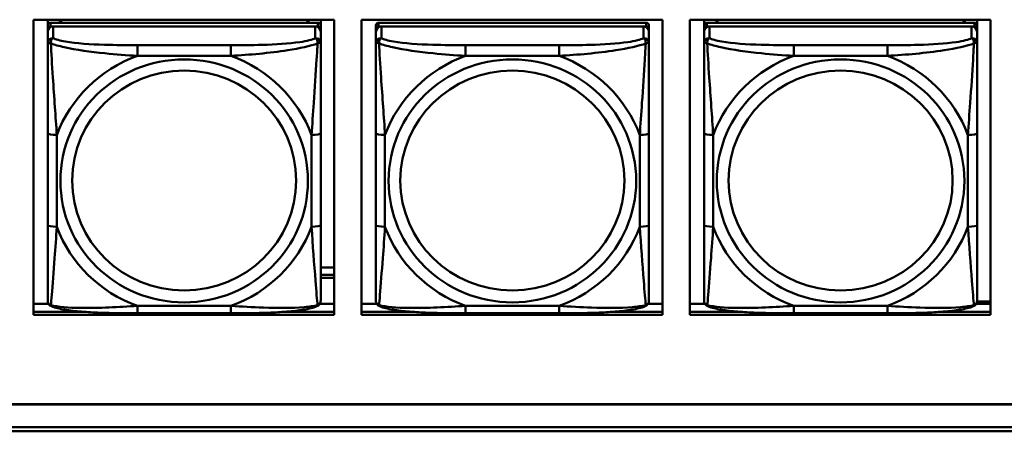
# Model space of a CAD drawing. Header units: inches. Extents: x 0.8 to 72.9, y -5.1 to 48.7.
# Tile 91 of 237: x 38.2 to 40.3, y 13.7 to 14.6. Entities that reach past the tile are written whole.
import ezdxf

# ---------------------------------------------------------------- set-up
doc = ezdxf.new("R2010")
doc.units = ezdxf.units.IN
doc.header["$MEASUREMENT"] = 0
doc.layers.add('Visible Edges(ROSSANSI)', color=7, linetype='Continuous', lineweight=50)
doc.layers.add('Visible Tangent Edges(ROSSANSI)', color=7, linetype='Continuous', lineweight=50)

msp = doc.modelspace()

# ---------------------------------------------------------------- linework, layer by layer
at = {"layer": 'Visible Edges(ROSSANSI)'}
for p, q in [((38.1917, 13.9412), (38.1917, 14.5799)), ((38.1917, 14.5799), (38.8423, 14.5799)), ((38.2226, 14.5674), (38.2226, 14.5799)), ((38.8072, 14.5732), (38.2285, 14.5732)), ((38.2491, 14.5732), (38.2491, 14.5799)), ((38.2529, 14.5732), (38.2496, 14.5799)), ((38.7861, 14.5799), (38.7828, 14.5732)), ((38.7865, 14.5799), (38.7865, 14.5732)), ((38.8131, 14.5799), (38.8131, 14.5674)), ((38.8423, 14.5799), (38.8423, 13.9412)), ((38.9017, 13.9412), (38.9017, 14.5799)), ((38.9017, 14.5799), (39.5523, 14.5799)), ((39.5172, 14.5732), (38.9385, 14.5732)), ((39.5523, 14.5799), (39.5523, 13.9412)), ((39.6117, 13.9412), (39.6117, 14.5799)), ((39.6117, 14.5799), (40.2623, 14.5799)), ((39.6426, 14.5674), (39.6426, 14.5799)), ((40.2272, 14.5732), (39.6485, 14.5732)), ((39.6691, 14.5732), (39.6691, 14.5799)), ((39.6729, 14.5732), (39.6696, 14.5799)), ((40.2061, 14.5799), (40.2028, 14.5732)), ((40.2065, 14.5799), (40.2065, 14.5732)), ((40.2331, 14.5799), (40.2331, 14.5674)), ((40.2623, 14.5799), (40.2623, 13.9412)), ((38.2226, 14.5674), (38.2226, 14.5592)), ((38.2226, 14.5534), (38.2226, 14.5592)), ((38.2226, 14.5534), (38.2226, 14.5285)), ((38.2285, 14.565), (38.8072, 14.565)), ((38.8013, 14.565), (38.2344, 14.565)), ((38.8131, 14.5592), (38.8131, 14.5674)), ((38.8131, 14.5592), (38.8131, 14.5534)), ((38.8131, 14.5285), (38.8131, 14.5534)), ((38.9326, 14.5674), (38.9326, 14.5592)), ((38.9326, 14.5534), (38.9326, 14.5592)), ((38.9326, 14.5534), (38.9326, 14.5285)), ((38.9385, 14.565), (39.5172, 14.565)), ((39.5113, 14.565), (38.9444, 14.565)), ((39.5231, 14.5592), (39.5231, 14.5674)), ((39.5231, 14.5592), (39.5231, 14.5534)), ((39.5231, 14.5285), (39.5231, 14.5534)), ((39.6426, 14.5674), (39.6426, 14.5592)), ((39.6426, 14.5534), (39.6426, 14.5592)), ((39.6426, 14.5534), (39.6426, 14.5285)), ((39.6485, 14.565), (40.2272, 14.565)), ((40.2213, 14.565), (39.6544, 14.565)), ((40.2331, 14.5592), (40.2331, 14.5674)), ((40.2331, 14.5592), (40.2331, 14.5534)), ((40.2331, 14.5285), (40.2331, 14.5534)), ((38.2226, 14.3341), (38.2226, 14.1354)), ((38.8131, 14.1354), (38.8131, 14.3341)), ((38.9326, 14.3341), (38.9326, 14.1354)), ((39.5231, 14.1354), (39.5231, 14.3341)), ((39.6426, 14.3341), (39.6426, 14.1354)), ((40.2331, 14.1354), (40.2331, 14.3341)), ((38.8131, 14.0433), (38.8423, 14.0433)), ((38.8131, 14.0275), (38.8423, 14.0275)), ((38.8423, 14.0211), (38.8131, 14.0211)), ((38.1917, 14.0045), (38.1917, 13.9914)), ((38.1917, 14.0045), (38.1917, 14.0045)), ((38.1917, 13.9914), (38.1917, 13.9914)), ((38.1917, 13.9914), (38.1917, 13.9649)), ((38.1917, 13.9649), (38.2244, 13.9649)), ((38.8112, 13.9649), (38.8423, 13.9649)), ((38.9017, 13.9649), (38.9344, 13.9649)), ((39.5212, 13.9649), (39.5523, 13.9649)), ((39.6117, 13.9649), (39.6444, 13.9649)), ((40.2312, 13.9649), (40.2623, 13.9649)), ((40.2329, 13.9697), (40.2623, 13.9697)), ((38.1917, 13.9473), (38.3065, 13.9473)), ((38.3065, 13.9473), (38.1917, 13.9473)), ((38.8423, 13.9412), (38.1917, 13.9412)), ((38.619, 13.9445), (38.4167, 13.9445)), ((38.7292, 13.9473), (38.8423, 13.9473)), ((38.8423, 13.9473), (38.7292, 13.9473)), ((38.9017, 13.9473), (39.0165, 13.9473)), ((39.0165, 13.9473), (38.9017, 13.9473)), ((39.5523, 13.9412), (38.9017, 13.9412)), ((39.329, 13.9445), (39.1267, 13.9445)), ((39.4392, 13.9473), (39.5523, 13.9473)), ((39.5523, 13.9473), (39.4392, 13.9473)), ((39.6117, 13.9473), (39.7265, 13.9473)), ((39.7265, 13.9473), (39.6117, 13.9473)), ((40.2623, 13.9412), (39.6117, 13.9412)), ((40.039, 13.9445), (39.8367, 13.9445)), ((40.1492, 13.9473), (40.2623, 13.9473)), ((40.2623, 13.9473), (40.1492, 13.9473)), ((35.8144, 13.7478), (53.1896, 13.7478)), ((53.1896, 13.7474), (35.8144, 13.7474)), ((35.8645, 13.6983), (53.2396, 13.6983)), ((53.2406, 13.689), (35.8645, 13.689))]:
    msp.add_line(p, q, dxfattribs=at)
for centre, major_axis, start_param, end_param in [((38.2285, 14.5674), (-0.00591, 0), 4.712389, 6.283185), ((38.8072, 14.5674), (0.00591, 0), 0, 1.570796), ((38.9385, 14.5674), (-0.00591, 0), 4.712389, 6.283185), ((39.5172, 14.5674), (0.00591, 0), 0, 1.570796), ((39.6485, 14.5674), (-0.00591, 0), 4.712389, 6.283185), ((40.2272, 14.5674), (0.00591, 0), 0, 1.570796), ((38.2285, 14.5592), (-0.00591, 0), 4.712389, 6.283185), ((38.2344, 14.5534), (-0.0118, 0), 4.712389, 6.283185), ((38.8013, 14.5534), (0.0118, 0), 0, 1.570796), ((38.8072, 14.5592), (0.00591, 0), 0, 1.570796), ((38.9385, 14.5592), (-0.00591, 0), 4.712389, 6.283185), ((38.9444, 14.5534), (-0.0118, 0), 4.712389, 6.283185), ((39.5113, 14.5534), (0.0118, 0), 0, 1.570796), ((39.5172, 14.5592), (0.00591, 0), 0, 1.570796), ((39.6485, 14.5592), (-0.00591, 0), 4.712389, 6.283185), ((39.6544, 14.5534), (-0.0118, 0), 4.712389, 6.283185), ((40.2213, 14.5534), (0.0118, 0), 0, 1.570796), ((40.2272, 14.5592), (0.00591, 0), 0, 1.570796)]:
    msp.add_ellipse(centre, major_axis=major_axis, ratio=0.981793, start_param=start_param, end_param=end_param, dxfattribs=at)
for points, knots in [([(38.2226, 14.5285), (38.2226, 14.5194), (38.2226, 14.5042), (38.2226, 14.487), (38.2226, 14.4606), (38.2226, 14.4303), (38.2226, 14.4009), (38.2226, 14.3784), (38.2226, 14.356), (38.2226, 14.3341)], [-0.7968224, -0.7968224, -0.7968224, -0.7968224, -0.6514613, -0.6514613, -0.6514613, -0.427691, -0.427691, -0.427691, -0.2569517, -0.2569517, -0.2569517, -0.2569517]), ([(38.8131, 14.3341), (38.8131, 14.3573), (38.8131, 14.381), (38.8131, 14.4047), (38.8131, 14.4358), (38.8131, 14.4681), (38.8131, 14.4949), (38.8131, 14.5088), (38.8131, 14.5208), (38.8131, 14.5285)], [0.2569537, 0.2569537, 0.2569537, 0.2569537, 0.4371919, 0.4371919, 0.4371919, 0.6739428, 0.6739428, 0.6739428, 0.7963818, 0.7963818, 0.7963818, 0.7963818]), ([(38.9326, 14.5285), (38.9326, 14.5194), (38.9326, 14.5042), (38.9326, 14.487), (38.9326, 14.4606), (38.9326, 14.4303), (38.9326, 14.4009), (38.9326, 14.3784), (38.9326, 14.356), (38.9326, 14.3341)], [-0.7968224, -0.7968224, -0.7968224, -0.7968224, -0.6514613, -0.6514613, -0.6514613, -0.427691, -0.427691, -0.427691, -0.2569517, -0.2569517, -0.2569517, -0.2569517]), ([(39.5231, 14.3341), (39.5231, 14.3573), (39.5231, 14.381), (39.5231, 14.4047), (39.5231, 14.4358), (39.5231, 14.4681), (39.5231, 14.4949), (39.5231, 14.5088), (39.5231, 14.5208), (39.5231, 14.5285)], [0.2569537, 0.2569537, 0.2569537, 0.2569537, 0.4371919, 0.4371919, 0.4371919, 0.6739428, 0.6739428, 0.6739428, 0.7963818, 0.7963818, 0.7963818, 0.7963818]), ([(39.6426, 14.5285), (39.6426, 14.5194), (39.6426, 14.5042), (39.6426, 14.487), (39.6426, 14.4606), (39.6426, 14.4303), (39.6426, 14.4009), (39.6426, 14.3784), (39.6426, 14.356), (39.6426, 14.3341)], [-0.7968224, -0.7968224, -0.7968224, -0.7968224, -0.6514613, -0.6514613, -0.6514613, -0.427691, -0.427691, -0.427691, -0.2569517, -0.2569517, -0.2569517, -0.2569517]), ([(40.2331, 14.3341), (40.2331, 14.3573), (40.2331, 14.381), (40.2331, 14.4047), (40.2331, 14.4358), (40.2331, 14.4681), (40.2331, 14.4949), (40.2331, 14.5088), (40.2331, 14.5208), (40.2331, 14.5285)], [0.2569537, 0.2569537, 0.2569537, 0.2569537, 0.4371919, 0.4371919, 0.4371919, 0.6739428, 0.6739428, 0.6739428, 0.7963818, 0.7963818, 0.7963818, 0.7963818]), ([(38.2226, 14.1354), (38.2226, 14.1122), (38.2226, 14.0888), (38.2226, 14.0666), (38.2226, 14.0375), (38.2226, 14.0092), (38.2226, 13.9903), (38.2226, 13.9806), (38.2226, 13.9737), (38.2226, 13.9719)], [0.2569537, 0.2569537, 0.2569537, 0.2569537, 0.4371919, 0.4371919, 0.4371919, 0.6739428, 0.6739428, 0.6739428, 0.7963818, 0.7963818, 0.7963818, 0.7963818]), ([(38.8131, 13.9719), (38.8131, 13.9741), (38.8131, 13.9833), (38.8131, 13.996), (38.8131, 14.0156), (38.8131, 14.0425), (38.8131, 14.0702), (38.8131, 14.0914), (38.8131, 14.1134), (38.8131, 14.1354)], [-0.7968224, -0.7968224, -0.7968224, -0.7968224, -0.6514613, -0.6514613, -0.6514613, -0.427691, -0.427691, -0.427691, -0.2569517, -0.2569517, -0.2569517, -0.2569517]), ([(38.9326, 14.1354), (38.9326, 14.1122), (38.9326, 14.0888), (38.9326, 14.0666), (38.9326, 14.0375), (38.9326, 14.0092), (38.9326, 13.9903), (38.9326, 13.9806), (38.9326, 13.9737), (38.9326, 13.9719)], [0.2569537, 0.2569537, 0.2569537, 0.2569537, 0.4371919, 0.4371919, 0.4371919, 0.6739428, 0.6739428, 0.6739428, 0.7963818, 0.7963818, 0.7963818, 0.7963818]), ([(39.5231, 13.9719), (39.5231, 13.9741), (39.5231, 13.9833), (39.5231, 13.996), (39.5231, 14.0156), (39.5231, 14.0425), (39.5231, 14.0702), (39.5231, 14.0914), (39.5231, 14.1134), (39.5231, 14.1354)], [-0.7968224, -0.7968224, -0.7968224, -0.7968224, -0.6514613, -0.6514613, -0.6514613, -0.427691, -0.427691, -0.427691, -0.2569517, -0.2569517, -0.2569517, -0.2569517]), ([(39.6426, 14.1354), (39.6426, 14.1122), (39.6426, 14.0888), (39.6426, 14.0666), (39.6426, 14.0375), (39.6426, 14.0092), (39.6426, 13.9903), (39.6426, 13.9806), (39.6426, 13.9737), (39.6426, 13.9719)], [0.2569537, 0.2569537, 0.2569537, 0.2569537, 0.4371919, 0.4371919, 0.4371919, 0.6739428, 0.6739428, 0.6739428, 0.7963818, 0.7963818, 0.7963818, 0.7963818]), ([(40.2331, 13.9719), (40.2331, 13.9741), (40.2331, 13.9833), (40.2331, 13.996), (40.2331, 14.0156), (40.2331, 14.0425), (40.2331, 14.0702), (40.2331, 14.0914), (40.2331, 14.1134), (40.2331, 14.1354)], [-0.7968224, -0.7968224, -0.7968224, -0.7968224, -0.6514613, -0.6514613, -0.6514613, -0.427691, -0.427691, -0.427691, -0.2569517, -0.2569517, -0.2569517, -0.2569517]), ([(38.2306, 13.9596), (38.2295, 13.96), (38.2285, 13.9607), (38.2265, 13.9622), (38.2256, 13.9632), (38.2243, 13.9651), (38.2238, 13.9661), (38.2231, 13.968), (38.2229, 13.9689), (38.2226, 13.9705), (38.2226, 13.9712), (38.2226, 13.9719)], [0.02510739, 0.02510739, 0.02510739, 0.02510739, 0.03073999, 0.03073999, 0.03637259, 0.03637259, 0.0420052, 0.0420052, 0.0476378, 0.0476378, 0.0532704, 0.0532704, 0.0532704, 0.0532704]), ([(38.4167, 13.9445), (38.4031, 13.9445), (38.3895, 13.9445), (38.3622, 13.9449), (38.3486, 13.9452), (38.3218, 13.9463), (38.3084, 13.947), (38.2828, 13.9491), (38.2706, 13.9505), (38.2485, 13.9541), (38.2391, 13.9561), (38.2306, 13.9596)], [0.2569517, 0.2569517, 0.2569517, 0.2569517, 0.3597049, 0.3597049, 0.4624581, 0.4624581, 0.5652112, 0.5652112, 0.6679644, 0.6679644, 0.7707176, 0.7707176, 0.7707176, 0.7707176]), ([(38.8051, 13.9596), (38.7966, 13.9561), (38.7871, 13.9541), (38.7651, 13.9505), (38.7529, 13.9491), (38.7272, 13.947), (38.7139, 13.9463), (38.6871, 13.9452), (38.6735, 13.9449), (38.6462, 13.9445), (38.6325, 13.9445), (38.619, 13.9445)], [-0.7703505, -0.7703505, -0.7703505, -0.7703505, -0.6676711, -0.6676711, -0.5649918, -0.5649918, -0.4623124, -0.4623124, -0.3596331, -0.3596331, -0.2569537, -0.2569537, -0.2569537, -0.2569537]), ([(38.8051, 13.9596), (38.8061, 13.96), (38.8072, 13.9607), (38.8092, 13.9622), (38.8101, 13.9632), (38.8114, 13.9651), (38.8119, 13.9661), (38.8126, 13.968), (38.8128, 13.9689), (38.8131, 13.9705), (38.8131, 13.9712), (38.8131, 13.9719)], [0.02510739, 0.02510739, 0.02510739, 0.02510739, 0.03073999, 0.03073999, 0.03637259, 0.03637259, 0.0420052, 0.0420052, 0.0476378, 0.0476378, 0.0532704, 0.0532704, 0.0532704, 0.0532704]), ([(38.9406, 13.9596), (38.9395, 13.96), (38.9385, 13.9607), (38.9365, 13.9622), (38.9356, 13.9632), (38.9343, 13.9651), (38.9338, 13.9661), (38.9331, 13.968), (38.9329, 13.9689), (38.9326, 13.9705), (38.9326, 13.9712), (38.9326, 13.9719)], [0.02510739, 0.02510739, 0.02510739, 0.02510739, 0.03073999, 0.03073999, 0.03637259, 0.03637259, 0.0420052, 0.0420052, 0.0476378, 0.0476378, 0.0532704, 0.0532704, 0.0532704, 0.0532704]), ([(39.1267, 13.9445), (39.1131, 13.9445), (39.0995, 13.9445), (39.0722, 13.9449), (39.0586, 13.9452), (39.0318, 13.9463), (39.0184, 13.947), (38.9928, 13.9491), (38.9806, 13.9505), (38.9585, 13.9541), (38.9491, 13.9561), (38.9406, 13.9596)], [0.2569517, 0.2569517, 0.2569517, 0.2569517, 0.3597049, 0.3597049, 0.4624581, 0.4624581, 0.5652112, 0.5652112, 0.6679644, 0.6679644, 0.7707176, 0.7707176, 0.7707176, 0.7707176]), ([(39.5151, 13.9596), (39.5066, 13.9561), (39.4971, 13.9541), (39.4751, 13.9505), (39.4629, 13.9491), (39.4372, 13.947), (39.4239, 13.9463), (39.3971, 13.9452), (39.3835, 13.9449), (39.3562, 13.9445), (39.3425, 13.9445), (39.329, 13.9445)], [-0.7703505, -0.7703505, -0.7703505, -0.7703505, -0.6676711, -0.6676711, -0.5649918, -0.5649918, -0.4623124, -0.4623124, -0.3596331, -0.3596331, -0.2569537, -0.2569537, -0.2569537, -0.2569537]), ([(39.5151, 13.9596), (39.5161, 13.96), (39.5172, 13.9607), (39.5192, 13.9622), (39.5201, 13.9632), (39.5214, 13.9651), (39.5219, 13.9661), (39.5226, 13.968), (39.5228, 13.9689), (39.5231, 13.9705), (39.5231, 13.9712), (39.5231, 13.9719)], [0.02510739, 0.02510739, 0.02510739, 0.02510739, 0.03073999, 0.03073999, 0.03637259, 0.03637259, 0.0420052, 0.0420052, 0.0476378, 0.0476378, 0.0532704, 0.0532704, 0.0532704, 0.0532704]), ([(39.6506, 13.9596), (39.6495, 13.96), (39.6485, 13.9607), (39.6465, 13.9622), (39.6456, 13.9632), (39.6443, 13.9651), (39.6438, 13.9661), (39.6431, 13.968), (39.6429, 13.9689), (39.6426, 13.9705), (39.6426, 13.9712), (39.6426, 13.9719)], [0.02510739, 0.02510739, 0.02510739, 0.02510739, 0.03073999, 0.03073999, 0.03637259, 0.03637259, 0.0420052, 0.0420052, 0.0476378, 0.0476378, 0.0532704, 0.0532704, 0.0532704, 0.0532704]), ([(39.8367, 13.9445), (39.8231, 13.9445), (39.8095, 13.9445), (39.7822, 13.9449), (39.7686, 13.9452), (39.7418, 13.9463), (39.7284, 13.947), (39.7028, 13.9491), (39.6906, 13.9505), (39.6685, 13.9541), (39.6591, 13.9561), (39.6506, 13.9596)], [0.2569517, 0.2569517, 0.2569517, 0.2569517, 0.3597049, 0.3597049, 0.4624581, 0.4624581, 0.5652112, 0.5652112, 0.6679644, 0.6679644, 0.7707176, 0.7707176, 0.7707176, 0.7707176]), ([(40.2251, 13.9596), (40.2166, 13.9561), (40.2071, 13.9541), (40.1851, 13.9505), (40.1729, 13.9491), (40.1472, 13.947), (40.1339, 13.9463), (40.1071, 13.9452), (40.0935, 13.9449), (40.0662, 13.9445), (40.0525, 13.9445), (40.039, 13.9445)], [-0.7703505, -0.7703505, -0.7703505, -0.7703505, -0.6676711, -0.6676711, -0.5649918, -0.5649918, -0.4623124, -0.4623124, -0.3596331, -0.3596331, -0.2569537, -0.2569537, -0.2569537, -0.2569537]), ([(40.2251, 13.9596), (40.2261, 13.96), (40.2272, 13.9607), (40.2292, 13.9622), (40.2301, 13.9632), (40.2314, 13.9651), (40.2319, 13.9661), (40.2326, 13.968), (40.2328, 13.9689), (40.2331, 13.9705), (40.2331, 13.9712), (40.2331, 13.9719)], [0.02510739, 0.02510739, 0.02510739, 0.02510739, 0.03073999, 0.03073999, 0.03637259, 0.03637259, 0.0420052, 0.0420052, 0.0476378, 0.0476378, 0.0532704, 0.0532704, 0.0532704, 0.0532704])]:
    msp.add_open_spline(points, degree=3, knots=knots, dxfattribs=at)
at = {"layer": 'Visible Tangent Edges(ROSSANSI)'}
for p, q in [((38.2285, 14.565), (38.2285, 14.5732)), ((38.8072, 14.5732), (38.8072, 14.565)), ((38.9385, 14.565), (38.9385, 14.5732)), ((39.5172, 14.5732), (39.5172, 14.565)), ((39.6485, 14.565), (39.6485, 14.5732)), ((40.2272, 14.5732), (40.2272, 14.565)), ((38.2344, 14.5401), (38.2344, 14.565)), ((38.8013, 14.565), (38.8013, 14.5401)), ((38.9444, 14.5401), (38.9444, 14.565)), ((39.5113, 14.565), (39.5113, 14.5401)), ((39.6544, 14.5401), (39.6544, 14.565)), ((40.2213, 14.565), (40.2213, 14.5401)), ((38.4167, 14.5246), (38.4167, 14.5016)), ((38.619, 14.5246), (38.4167, 14.5246)), ((38.619, 14.5246), (38.619, 14.5016)), ((39.1267, 14.5246), (39.1267, 14.5016)), ((39.329, 14.5246), (39.1267, 14.5246)), ((39.329, 14.5246), (39.329, 14.5016)), ((39.8367, 14.5246), (39.8367, 14.5016)), ((40.039, 14.5246), (39.8367, 14.5246)), ((40.039, 14.5246), (40.039, 14.5016)), ((38.4167, 14.5016), (38.619, 14.5016)), ((39.1267, 14.5016), (39.329, 14.5016)), ((39.8367, 14.5016), (40.039, 14.5016)), ((38.2422, 14.1317), (38.2422, 14.3303)), ((38.7934, 14.3303), (38.7934, 14.1317)), ((38.9522, 14.1317), (38.9522, 14.3303)), ((39.5034, 14.3303), (39.5034, 14.1317)), ((39.6622, 14.1317), (39.6622, 14.3303)), ((40.2134, 14.3303), (40.2134, 14.1317)), ((38.619, 13.9604), (38.4167, 13.9604)), ((38.4167, 13.9445), (38.4167, 13.9604)), ((38.619, 13.9445), (38.619, 13.9604)), ((39.329, 13.9604), (39.1267, 13.9604)), ((39.1267, 13.9445), (39.1267, 13.9604)), ((39.329, 13.9445), (39.329, 13.9604)), ((40.039, 13.9604), (39.8367, 13.9604)), ((39.8367, 13.9445), (39.8367, 13.9604)), ((40.039, 13.9445), (40.039, 13.9604))]:
    msp.add_line(p, q, dxfattribs=at)
for centre, major_axis, ratio, start_param, end_param in [((38.2344, 14.5285), (-0.0118, 0), 0.981793, 4.712389, 6.283185), ((38.8013, 14.5285), (0.0118, 0), 0.981793, 0, 1.570796), ((38.9444, 14.5285), (-0.0118, 0), 0.981793, 4.712389, 6.283185), ((39.5113, 14.5285), (0.0118, 0), 0.981793, 0, 1.570796), ((39.6544, 14.5285), (-0.0118, 0), 0.981793, 4.712389, 6.283185), ((40.2213, 14.5285), (0.0118, 0), 0.981793, 0, 1.570796), ((38.5178, 14.231), (-0.2936, 0), 0.981793, 5.064156, 5.931419), ((38.5178, 14.231), (0.2936, 0), 0.981793, 0.351767, 1.21903), ((39.2278, 14.231), (-0.2936, 0), 0.981793, 5.064156, 5.931419), ((39.2278, 14.231), (0.2936, 0), 0.981793, 0.351767, 1.21903), ((39.9378, 14.231), (-0.2936, 0), 0.981793, 5.064156, 5.931419), ((39.9378, 14.231), (0.2936, 0), 0.981793, 0.351767, 1.21903), ((38.2422, 14.3341), (-0.0197, 0), 0.189952, 0, 1.570796), ((38.7934, 14.3341), (0.0197, 0), 0.189952, 4.712389, 6.283185), ((38.9522, 14.3341), (-0.0197, 0), 0.189952, 0, 1.570796), ((39.5034, 14.3341), (0.0197, 0), 0.189952, 4.712389, 6.283185), ((39.6622, 14.3341), (-0.0197, 0), 0.189952, 0, 1.570796), ((40.2134, 14.3341), (0.0197, 0), 0.189952, 4.712389, 6.283185), ((38.2422, 14.1354), (-0.0197, 0), 0.189952, 0, 1.570796), ((38.5178, 14.231), (-0.2936, 0), 0.981793, 0.351767, 1.21903), ((38.5178, 14.231), (0.2936, 0), 0.981793, 5.064156, 5.931419), ((38.7934, 14.1354), (0.0197, 0), 0.189952, 4.712389, 6.283185), ((38.9522, 14.1354), (-0.0197, 0), 0.189952, 0, 1.570796), ((39.2278, 14.231), (-0.2936, 0), 0.981793, 0.351767, 1.21903), ((39.2278, 14.231), (0.2936, 0), 0.981793, 5.064156, 5.931419), ((39.5034, 14.1354), (0.0197, 0), 0.189952, 4.712389, 6.283185), ((39.6622, 14.1354), (-0.0197, 0), 0.189952, 0, 1.570796), ((39.9378, 14.231), (-0.2936, 0), 0.981793, 0.351767, 1.21903), ((39.9378, 14.231), (0.2936, 0), 0.981793, 5.064156, 5.931419), ((40.2134, 14.1354), (0.0197, 0), 0.189952, 4.712389, 6.283185)]:
    msp.add_ellipse(centre, major_axis=major_axis, ratio=ratio, start_param=start_param, end_param=end_param, dxfattribs=at)
for centre, major_axis in [((38.5178, 14.231), (-0.2678, 0)), ((39.2278, 14.231), (-0.2678, 0)), ((39.9378, 14.231), (-0.2678, 0)), ((38.5178, 14.2318), (-0.2424, 0)), ((39.2278, 14.2318), (-0.2424, 0)), ((39.9378, 14.2318), (-0.2424, 0))]:
    msp.add_ellipse(centre, major_axis=major_axis, ratio=0.981793, dxfattribs=at)
for points, knots in [([(38.2226, 14.5285), (38.2226, 14.5288), (38.2226, 14.529), (38.2229, 14.5293), (38.2231, 14.5295), (38.2234, 14.5296), (38.2236, 14.5297), (38.2239, 14.5297), (38.2241, 14.5297), (38.2245, 14.5297), (38.2248, 14.5297), (38.2257, 14.5296), (38.2264, 14.5295), (38.2278, 14.5291), (38.2286, 14.5289), (38.2294, 14.5286)], [-0.0532704, -0.0532704, -0.0532704, -0.0532704, -0.04377373, -0.04377373, -0.03521335, -0.03521335, -0.02986312, -0.02986312, -0.02651922, -0.02651922, -0.01983142, -0.01983142, -0.00913095, -0.00913095, 0.00023197, 0.00023197, 0.00023197, 0.00023197]), ([(38.2294, 14.5286), (38.2294, 14.5297), (38.2294, 14.5307), (38.2297, 14.5327), (38.2299, 14.5337), (38.2303, 14.5352), (38.2305, 14.5357), (38.2308, 14.5364), (38.231, 14.5366), (38.2313, 14.5372), (38.2315, 14.5375), (38.2321, 14.5383), (38.2325, 14.5387), (38.2333, 14.5395), (38.2338, 14.5398), (38.2344, 14.5401)], [-0.00023197, -0.00023197, -0.00023197, -0.00023197, 0.00913095, 0.00913095, 0.01983142, 0.01983142, 0.02651922, 0.02651922, 0.02986312, 0.02986312, 0.03521335, 0.03521335, 0.04377373, 0.04377373, 0.0532704, 0.0532704, 0.0532704, 0.0532704]), ([(38.2294, 14.5286), (38.2371, 14.5257), (38.2471, 14.5228), (38.2841, 14.5146), (38.3158, 14.5103), (38.3701, 14.5048), (38.3933, 14.5029), (38.4167, 14.5016)], [-0.7478145, -0.7478145, -0.7478145, -0.7478145, -0.6493253, -0.6493253, -0.427691, -0.427691, -0.2569537, -0.2569537, -0.2569537, -0.2569537]), ([(38.2422, 14.3303), (38.2399, 14.37), (38.2366, 14.4122), (38.2319, 14.4821), (38.2303, 14.5096), (38.2294, 14.5286)], [0.2569517, 0.2569517, 0.2569517, 0.2569517, 0.5559983, 0.5559983, 0.7482818, 0.7482818, 0.7482818, 0.7482818]), ([(38.4167, 14.5246), (38.393, 14.5246), (38.369, 14.5248), (38.3457, 14.5256), (38.315, 14.5265), (38.2841, 14.5285), (38.2609, 14.5325), (38.2488, 14.5346), (38.2392, 14.5372), (38.2344, 14.5401)], [0.2569537, 0.2569537, 0.2569537, 0.2569537, 0.4371919, 0.4371919, 0.4371919, 0.6739428, 0.6739428, 0.6739428, 0.7963818, 0.7963818, 0.7963818, 0.7963818]), ([(38.8013, 14.5401), (38.7956, 14.5366), (38.7831, 14.5336), (38.7679, 14.5314), (38.7444, 14.528), (38.7153, 14.5263), (38.6862, 14.5254), (38.664, 14.5248), (38.6414, 14.5246), (38.619, 14.5246)], [-0.7968224, -0.7968224, -0.7968224, -0.7968224, -0.6514613, -0.6514613, -0.6514613, -0.427691, -0.427691, -0.427691, -0.2569517, -0.2569517, -0.2569517, -0.2569517]), ([(38.619, 14.5016), (38.6595, 14.5039), (38.7018, 14.5077), (38.7675, 14.5177), (38.7919, 14.5228), (38.8063, 14.5286)], [0.2569517, 0.2569517, 0.2569517, 0.2569517, 0.5559983, 0.5559983, 0.7482818, 0.7482818, 0.7482818, 0.7482818]), ([(38.8063, 14.5286), (38.8058, 14.5186), (38.8051, 14.5066), (38.8026, 14.4644), (38.8004, 14.4313), (38.7965, 14.3763), (38.7948, 14.3532), (38.7934, 14.3303)], [-0.7478145, -0.7478145, -0.7478145, -0.7478145, -0.6493253, -0.6493253, -0.427691, -0.427691, -0.2569537, -0.2569537, -0.2569537, -0.2569537]), ([(38.8013, 14.5401), (38.8018, 14.5398), (38.8023, 14.5395), (38.8032, 14.5387), (38.8036, 14.5383), (38.8042, 14.5375), (38.8044, 14.5372), (38.8047, 14.5366), (38.8048, 14.5364), (38.8052, 14.5357), (38.8054, 14.5352), (38.8058, 14.5337), (38.806, 14.5327), (38.8062, 14.5307), (38.8063, 14.5297), (38.8063, 14.5286)], [-0.0532704, -0.0532704, -0.0532704, -0.0532704, -0.04377373, -0.04377373, -0.03521335, -0.03521335, -0.02986312, -0.02986312, -0.02651922, -0.02651922, -0.01983142, -0.01983142, -0.00913095, -0.00913095, 0.00023197, 0.00023197, 0.00023197, 0.00023197]), ([(38.8063, 14.5286), (38.8071, 14.5289), (38.8079, 14.5291), (38.8093, 14.5295), (38.81, 14.5296), (38.8109, 14.5297), (38.8112, 14.5297), (38.8116, 14.5297), (38.8117, 14.5297), (38.8121, 14.5297), (38.8122, 14.5296), (38.8126, 14.5295), (38.8128, 14.5293), (38.813, 14.529), (38.8131, 14.5288), (38.8131, 14.5285)], [-0.00023197, -0.00023197, -0.00023197, -0.00023197, 0.00913095, 0.00913095, 0.01983142, 0.01983142, 0.02651922, 0.02651922, 0.02986312, 0.02986312, 0.03521335, 0.03521335, 0.04377373, 0.04377373, 0.0532704, 0.0532704, 0.0532704, 0.0532704]), ([(38.9326, 14.5285), (38.9326, 14.5288), (38.9326, 14.529), (38.9329, 14.5293), (38.9331, 14.5295), (38.9334, 14.5296), (38.9336, 14.5297), (38.9339, 14.5297), (38.9341, 14.5297), (38.9345, 14.5297), (38.9348, 14.5297), (38.9357, 14.5296), (38.9364, 14.5295), (38.9378, 14.5291), (38.9386, 14.5289), (38.9394, 14.5286)], [-0.0532704, -0.0532704, -0.0532704, -0.0532704, -0.04377373, -0.04377373, -0.03521335, -0.03521335, -0.02986312, -0.02986312, -0.02651922, -0.02651922, -0.01983142, -0.01983142, -0.00913095, -0.00913095, 0.00023197, 0.00023197, 0.00023197, 0.00023197]), ([(38.9394, 14.5286), (38.9394, 14.5297), (38.9394, 14.5307), (38.9397, 14.5327), (38.9399, 14.5337), (38.9403, 14.5352), (38.9405, 14.5357), (38.9408, 14.5364), (38.941, 14.5366), (38.9413, 14.5372), (38.9415, 14.5375), (38.9421, 14.5383), (38.9425, 14.5387), (38.9433, 14.5395), (38.9438, 14.5398), (38.9444, 14.5401)], [-0.00023197, -0.00023197, -0.00023197, -0.00023197, 0.00913095, 0.00913095, 0.01983142, 0.01983142, 0.02651922, 0.02651922, 0.02986312, 0.02986312, 0.03521335, 0.03521335, 0.04377373, 0.04377373, 0.0532704, 0.0532704, 0.0532704, 0.0532704]), ([(38.9394, 14.5286), (38.9471, 14.5257), (38.9571, 14.5228), (38.9941, 14.5146), (39.0258, 14.5103), (39.0801, 14.5048), (39.1033, 14.5029), (39.1267, 14.5016)], [-0.7478145, -0.7478145, -0.7478145, -0.7478145, -0.6493253, -0.6493253, -0.427691, -0.427691, -0.2569537, -0.2569537, -0.2569537, -0.2569537]), ([(38.9522, 14.3303), (38.9499, 14.37), (38.9466, 14.4122), (38.9419, 14.4821), (38.9403, 14.5096), (38.9394, 14.5286)], [0.2569517, 0.2569517, 0.2569517, 0.2569517, 0.5559983, 0.5559983, 0.7482818, 0.7482818, 0.7482818, 0.7482818]), ([(39.1267, 14.5246), (39.103, 14.5246), (39.079, 14.5248), (39.0557, 14.5256), (39.025, 14.5265), (38.9941, 14.5285), (38.9709, 14.5325), (38.9588, 14.5346), (38.9492, 14.5372), (38.9444, 14.5401)], [0.2569537, 0.2569537, 0.2569537, 0.2569537, 0.4371919, 0.4371919, 0.4371919, 0.6739428, 0.6739428, 0.6739428, 0.7963818, 0.7963818, 0.7963818, 0.7963818]), ([(39.5113, 14.5401), (39.5056, 14.5366), (39.4931, 14.5336), (39.4779, 14.5314), (39.4544, 14.528), (39.4253, 14.5263), (39.3962, 14.5254), (39.374, 14.5248), (39.3514, 14.5246), (39.329, 14.5246)], [-0.7968224, -0.7968224, -0.7968224, -0.7968224, -0.6514613, -0.6514613, -0.6514613, -0.427691, -0.427691, -0.427691, -0.2569517, -0.2569517, -0.2569517, -0.2569517]), ([(39.329, 14.5016), (39.3695, 14.5039), (39.4118, 14.5077), (39.4775, 14.5177), (39.5019, 14.5228), (39.5163, 14.5286)], [0.2569517, 0.2569517, 0.2569517, 0.2569517, 0.5559983, 0.5559983, 0.7482818, 0.7482818, 0.7482818, 0.7482818]), ([(39.5163, 14.5286), (39.5158, 14.5186), (39.5151, 14.5066), (39.5126, 14.4644), (39.5104, 14.4313), (39.5065, 14.3763), (39.5048, 14.3532), (39.5034, 14.3303)], [-0.7478145, -0.7478145, -0.7478145, -0.7478145, -0.6493253, -0.6493253, -0.427691, -0.427691, -0.2569537, -0.2569537, -0.2569537, -0.2569537]), ([(39.5113, 14.5401), (39.5118, 14.5398), (39.5123, 14.5395), (39.5132, 14.5387), (39.5136, 14.5383), (39.5142, 14.5375), (39.5144, 14.5372), (39.5147, 14.5366), (39.5148, 14.5364), (39.5152, 14.5357), (39.5154, 14.5352), (39.5158, 14.5337), (39.516, 14.5327), (39.5162, 14.5307), (39.5163, 14.5297), (39.5163, 14.5286)], [-0.0532704, -0.0532704, -0.0532704, -0.0532704, -0.04377373, -0.04377373, -0.03521335, -0.03521335, -0.02986312, -0.02986312, -0.02651922, -0.02651922, -0.01983142, -0.01983142, -0.00913095, -0.00913095, 0.00023197, 0.00023197, 0.00023197, 0.00023197]), ([(39.5163, 14.5286), (39.5171, 14.5289), (39.5179, 14.5291), (39.5193, 14.5295), (39.52, 14.5296), (39.5209, 14.5297), (39.5212, 14.5297), (39.5216, 14.5297), (39.5217, 14.5297), (39.5221, 14.5297), (39.5222, 14.5296), (39.5226, 14.5295), (39.5228, 14.5293), (39.523, 14.529), (39.5231, 14.5288), (39.5231, 14.5285)], [-0.00023197, -0.00023197, -0.00023197, -0.00023197, 0.00913095, 0.00913095, 0.01983142, 0.01983142, 0.02651922, 0.02651922, 0.02986312, 0.02986312, 0.03521335, 0.03521335, 0.04377373, 0.04377373, 0.0532704, 0.0532704, 0.0532704, 0.0532704]), ([(39.6426, 14.5285), (39.6426, 14.5288), (39.6426, 14.529), (39.6429, 14.5293), (39.6431, 14.5295), (39.6434, 14.5296), (39.6436, 14.5297), (39.6439, 14.5297), (39.6441, 14.5297), (39.6445, 14.5297), (39.6448, 14.5297), (39.6457, 14.5296), (39.6464, 14.5295), (39.6478, 14.5291), (39.6486, 14.5289), (39.6494, 14.5286)], [-0.0532704, -0.0532704, -0.0532704, -0.0532704, -0.04377373, -0.04377373, -0.03521335, -0.03521335, -0.02986312, -0.02986312, -0.02651922, -0.02651922, -0.01983142, -0.01983142, -0.00913095, -0.00913095, 0.00023197, 0.00023197, 0.00023197, 0.00023197]), ([(39.6494, 14.5286), (39.6494, 14.5297), (39.6494, 14.5307), (39.6497, 14.5327), (39.6499, 14.5337), (39.6503, 14.5352), (39.6505, 14.5357), (39.6508, 14.5364), (39.651, 14.5366), (39.6513, 14.5372), (39.6515, 14.5375), (39.6521, 14.5383), (39.6525, 14.5387), (39.6533, 14.5395), (39.6538, 14.5398), (39.6544, 14.5401)], [-0.00023197, -0.00023197, -0.00023197, -0.00023197, 0.00913095, 0.00913095, 0.01983142, 0.01983142, 0.02651922, 0.02651922, 0.02986312, 0.02986312, 0.03521335, 0.03521335, 0.04377373, 0.04377373, 0.0532704, 0.0532704, 0.0532704, 0.0532704]), ([(39.6494, 14.5286), (39.6571, 14.5257), (39.6671, 14.5228), (39.7041, 14.5146), (39.7358, 14.5103), (39.7901, 14.5048), (39.8133, 14.5029), (39.8367, 14.5016)], [-0.7478145, -0.7478145, -0.7478145, -0.7478145, -0.6493253, -0.6493253, -0.427691, -0.427691, -0.2569537, -0.2569537, -0.2569537, -0.2569537]), ([(39.6622, 14.3303), (39.6599, 14.37), (39.6566, 14.4122), (39.6519, 14.4821), (39.6503, 14.5096), (39.6494, 14.5286)], [0.2569517, 0.2569517, 0.2569517, 0.2569517, 0.5559983, 0.5559983, 0.7482818, 0.7482818, 0.7482818, 0.7482818]), ([(39.8367, 14.5246), (39.813, 14.5246), (39.789, 14.5248), (39.7657, 14.5256), (39.735, 14.5265), (39.7041, 14.5285), (39.6809, 14.5325), (39.6688, 14.5346), (39.6592, 14.5372), (39.6544, 14.5401)], [0.2569537, 0.2569537, 0.2569537, 0.2569537, 0.4371919, 0.4371919, 0.4371919, 0.6739428, 0.6739428, 0.6739428, 0.7963818, 0.7963818, 0.7963818, 0.7963818]), ([(40.2213, 14.5401), (40.2156, 14.5366), (40.2031, 14.5336), (40.1879, 14.5314), (40.1644, 14.528), (40.1353, 14.5263), (40.1062, 14.5254), (40.084, 14.5248), (40.0614, 14.5246), (40.039, 14.5246)], [-0.7968224, -0.7968224, -0.7968224, -0.7968224, -0.6514613, -0.6514613, -0.6514613, -0.427691, -0.427691, -0.427691, -0.2569517, -0.2569517, -0.2569517, -0.2569517]), ([(40.039, 14.5016), (40.0795, 14.5039), (40.1218, 14.5077), (40.1875, 14.5177), (40.2119, 14.5228), (40.2263, 14.5286)], [0.2569517, 0.2569517, 0.2569517, 0.2569517, 0.5559983, 0.5559983, 0.7482818, 0.7482818, 0.7482818, 0.7482818]), ([(40.2263, 14.5286), (40.2258, 14.5186), (40.2251, 14.5066), (40.2226, 14.4644), (40.2204, 14.4313), (40.2165, 14.3763), (40.2148, 14.3532), (40.2134, 14.3303)], [-0.7478145, -0.7478145, -0.7478145, -0.7478145, -0.6493253, -0.6493253, -0.427691, -0.427691, -0.2569537, -0.2569537, -0.2569537, -0.2569537]), ([(40.2213, 14.5401), (40.2218, 14.5398), (40.2223, 14.5395), (40.2232, 14.5387), (40.2236, 14.5383), (40.2242, 14.5375), (40.2244, 14.5372), (40.2247, 14.5366), (40.2248, 14.5364), (40.2252, 14.5357), (40.2254, 14.5352), (40.2258, 14.5337), (40.226, 14.5327), (40.2262, 14.5307), (40.2263, 14.5297), (40.2263, 14.5286)], [-0.0532704, -0.0532704, -0.0532704, -0.0532704, -0.04377373, -0.04377373, -0.03521335, -0.03521335, -0.02986312, -0.02986312, -0.02651922, -0.02651922, -0.01983142, -0.01983142, -0.00913095, -0.00913095, 0.00023197, 0.00023197, 0.00023197, 0.00023197]), ([(40.2263, 14.5286), (40.2271, 14.5289), (40.2279, 14.5291), (40.2293, 14.5295), (40.23, 14.5296), (40.2309, 14.5297), (40.2312, 14.5297), (40.2316, 14.5297), (40.2317, 14.5297), (40.2321, 14.5297), (40.2322, 14.5296), (40.2326, 14.5295), (40.2328, 14.5293), (40.233, 14.529), (40.2331, 14.5288), (40.2331, 14.5285)], [-0.00023197, -0.00023197, -0.00023197, -0.00023197, 0.00913095, 0.00913095, 0.01983142, 0.01983142, 0.02651922, 0.02651922, 0.02986312, 0.02986312, 0.03521335, 0.03521335, 0.04377373, 0.04377373, 0.0532704, 0.0532704, 0.0532704, 0.0532704]), ([(38.2294, 13.9623), (38.2299, 13.9673), (38.2306, 13.9749), (38.233, 14.0055), (38.2353, 14.0346), (38.2392, 14.0861), (38.2408, 14.1087), (38.2422, 14.1317)], [-0.7478145, -0.7478145, -0.7478145, -0.7478145, -0.6493253, -0.6493253, -0.427691, -0.427691, -0.2569537, -0.2569537, -0.2569537, -0.2569537]), ([(38.7934, 14.1317), (38.7958, 14.0919), (38.7991, 14.0509), (38.8037, 13.9919), (38.8053, 13.9715), (38.8063, 13.9623)], [0.2569517, 0.2569517, 0.2569517, 0.2569517, 0.5559983, 0.5559983, 0.7482818, 0.7482818, 0.7482818, 0.7482818]), ([(38.9394, 13.9623), (38.9399, 13.9673), (38.9406, 13.9749), (38.943, 14.0055), (38.9453, 14.0346), (38.9492, 14.0861), (38.9508, 14.1087), (38.9522, 14.1317)], [-0.7478145, -0.7478145, -0.7478145, -0.7478145, -0.6493253, -0.6493253, -0.427691, -0.427691, -0.2569537, -0.2569537, -0.2569537, -0.2569537]), ([(39.5034, 14.1317), (39.5058, 14.0919), (39.5091, 14.0509), (39.5137, 13.9919), (39.5153, 13.9715), (39.5163, 13.9623)], [0.2569517, 0.2569517, 0.2569517, 0.2569517, 0.5559983, 0.5559983, 0.7482818, 0.7482818, 0.7482818, 0.7482818]), ([(39.6494, 13.9623), (39.6499, 13.9673), (39.6506, 13.9749), (39.653, 14.0055), (39.6553, 14.0346), (39.6592, 14.0861), (39.6608, 14.1087), (39.6622, 14.1317)], [-0.7478145, -0.7478145, -0.7478145, -0.7478145, -0.6493253, -0.6493253, -0.427691, -0.427691, -0.2569537, -0.2569537, -0.2569537, -0.2569537]), ([(40.2134, 14.1317), (40.2158, 14.0919), (40.2191, 14.0509), (40.2237, 13.9919), (40.2253, 13.9715), (40.2263, 13.9623)], [0.2569517, 0.2569517, 0.2569517, 0.2569517, 0.5559983, 0.5559983, 0.7482818, 0.7482818, 0.7482818, 0.7482818]), ([(38.2294, 13.9623), (38.2286, 13.9625), (38.2278, 13.9628), (38.2264, 13.9637), (38.2257, 13.9642), (38.2248, 13.9652), (38.2245, 13.9656), (38.2241, 13.9662), (38.2239, 13.9664), (38.2236, 13.967), (38.2234, 13.9673), (38.2231, 13.9683), (38.2229, 13.9689), (38.2226, 13.9703), (38.2226, 13.9711), (38.2226, 13.9719)], [-0.00023197, -0.00023197, -0.00023197, -0.00023197, 0.00913095, 0.00913095, 0.01983142, 0.01983142, 0.02651922, 0.02651922, 0.02986312, 0.02986312, 0.03521335, 0.03521335, 0.04377373, 0.04377373, 0.0532704, 0.0532704, 0.0532704, 0.0532704]), ([(38.2306, 13.9596), (38.2304, 13.9597), (38.2303, 13.9598), (38.2299, 13.9601), (38.2297, 13.9604), (38.2294, 13.9612), (38.2294, 13.9617), (38.2294, 13.9623)], [-0.02510739, -0.02510739, -0.02510739, -0.02510739, -0.01983142, -0.01983142, -0.00913095, -0.00913095, 0.00023197, 0.00023197, 0.00023197, 0.00023197]), ([(38.4167, 13.9604), (38.3762, 13.9581), (38.3338, 13.9554), (38.2682, 13.9564), (38.2438, 13.9583), (38.2294, 13.9623)], [0.2569517, 0.2569517, 0.2569517, 0.2569517, 0.5559983, 0.5559983, 0.7482818, 0.7482818, 0.7482818, 0.7482818]), ([(38.8063, 13.9623), (38.7986, 13.9603), (38.7886, 13.9587), (38.7516, 13.9554), (38.7198, 13.9556), (38.6656, 13.9576), (38.6424, 13.959), (38.619, 13.9604)], [-0.7478145, -0.7478145, -0.7478145, -0.7478145, -0.6493253, -0.6493253, -0.427691, -0.427691, -0.2569537, -0.2569537, -0.2569537, -0.2569537]), ([(38.8063, 13.9623), (38.8063, 13.9617), (38.8062, 13.9612), (38.806, 13.9604), (38.8058, 13.9601), (38.8054, 13.9598), (38.8052, 13.9597), (38.8051, 13.9596)], [-0.00023197, -0.00023197, -0.00023197, -0.00023197, 0.00913095, 0.00913095, 0.01983142, 0.01983142, 0.02510739, 0.02510739, 0.02510739, 0.02510739]), ([(38.8131, 13.9719), (38.8131, 13.9711), (38.813, 13.9703), (38.8128, 13.9689), (38.8126, 13.9683), (38.8122, 13.9673), (38.8121, 13.967), (38.8117, 13.9664), (38.8116, 13.9662), (38.8112, 13.9656), (38.8109, 13.9652), (38.81, 13.9642), (38.8093, 13.9637), (38.8079, 13.9628), (38.8071, 13.9625), (38.8063, 13.9623)], [-0.0532704, -0.0532704, -0.0532704, -0.0532704, -0.04377373, -0.04377373, -0.03521335, -0.03521335, -0.02986312, -0.02986312, -0.02651922, -0.02651922, -0.01983142, -0.01983142, -0.00913095, -0.00913095, 0.00023197, 0.00023197, 0.00023197, 0.00023197]), ([(38.9394, 13.9623), (38.9386, 13.9625), (38.9378, 13.9628), (38.9364, 13.9637), (38.9357, 13.9642), (38.9348, 13.9652), (38.9345, 13.9656), (38.9341, 13.9662), (38.9339, 13.9664), (38.9336, 13.967), (38.9334, 13.9673), (38.9331, 13.9683), (38.9329, 13.9689), (38.9326, 13.9703), (38.9326, 13.9711), (38.9326, 13.9719)], [-0.00023197, -0.00023197, -0.00023197, -0.00023197, 0.00913095, 0.00913095, 0.01983142, 0.01983142, 0.02651922, 0.02651922, 0.02986312, 0.02986312, 0.03521335, 0.03521335, 0.04377373, 0.04377373, 0.0532704, 0.0532704, 0.0532704, 0.0532704]), ([(38.9406, 13.9596), (38.9404, 13.9597), (38.9403, 13.9598), (38.9399, 13.9601), (38.9397, 13.9604), (38.9394, 13.9612), (38.9394, 13.9617), (38.9394, 13.9623)], [-0.02510739, -0.02510739, -0.02510739, -0.02510739, -0.01983142, -0.01983142, -0.00913095, -0.00913095, 0.00023197, 0.00023197, 0.00023197, 0.00023197]), ([(39.1267, 13.9604), (39.0862, 13.9581), (39.0438, 13.9554), (38.9782, 13.9564), (38.9538, 13.9583), (38.9394, 13.9623)], [0.2569517, 0.2569517, 0.2569517, 0.2569517, 0.5559983, 0.5559983, 0.7482818, 0.7482818, 0.7482818, 0.7482818]), ([(39.5163, 13.9623), (39.5086, 13.9603), (39.4986, 13.9587), (39.4616, 13.9554), (39.4298, 13.9556), (39.3756, 13.9576), (39.3524, 13.959), (39.329, 13.9604)], [-0.7478145, -0.7478145, -0.7478145, -0.7478145, -0.6493253, -0.6493253, -0.427691, -0.427691, -0.2569537, -0.2569537, -0.2569537, -0.2569537]), ([(39.5163, 13.9623), (39.5163, 13.9617), (39.5162, 13.9612), (39.516, 13.9604), (39.5158, 13.9601), (39.5154, 13.9598), (39.5152, 13.9597), (39.5151, 13.9596)], [-0.00023197, -0.00023197, -0.00023197, -0.00023197, 0.00913095, 0.00913095, 0.01983142, 0.01983142, 0.02510739, 0.02510739, 0.02510739, 0.02510739]), ([(39.5231, 13.9719), (39.5231, 13.9711), (39.523, 13.9703), (39.5228, 13.9689), (39.5226, 13.9683), (39.5222, 13.9673), (39.5221, 13.967), (39.5217, 13.9664), (39.5216, 13.9662), (39.5212, 13.9656), (39.5209, 13.9652), (39.52, 13.9642), (39.5193, 13.9637), (39.5179, 13.9628), (39.5171, 13.9625), (39.5163, 13.9623)], [-0.0532704, -0.0532704, -0.0532704, -0.0532704, -0.04377373, -0.04377373, -0.03521335, -0.03521335, -0.02986312, -0.02986312, -0.02651922, -0.02651922, -0.01983142, -0.01983142, -0.00913095, -0.00913095, 0.00023197, 0.00023197, 0.00023197, 0.00023197]), ([(39.6494, 13.9623), (39.6486, 13.9625), (39.6478, 13.9628), (39.6464, 13.9637), (39.6457, 13.9642), (39.6448, 13.9652), (39.6445, 13.9656), (39.6441, 13.9662), (39.6439, 13.9664), (39.6436, 13.967), (39.6434, 13.9673), (39.6431, 13.9683), (39.6429, 13.9689), (39.6426, 13.9703), (39.6426, 13.9711), (39.6426, 13.9719)], [-0.00023197, -0.00023197, -0.00023197, -0.00023197, 0.00913095, 0.00913095, 0.01983142, 0.01983142, 0.02651922, 0.02651922, 0.02986312, 0.02986312, 0.03521335, 0.03521335, 0.04377373, 0.04377373, 0.0532704, 0.0532704, 0.0532704, 0.0532704]), ([(39.6506, 13.9596), (39.6504, 13.9597), (39.6503, 13.9598), (39.6499, 13.9601), (39.6497, 13.9604), (39.6494, 13.9612), (39.6494, 13.9617), (39.6494, 13.9623)], [-0.02510739, -0.02510739, -0.02510739, -0.02510739, -0.01983142, -0.01983142, -0.00913095, -0.00913095, 0.00023197, 0.00023197, 0.00023197, 0.00023197]), ([(39.8367, 13.9604), (39.7962, 13.9581), (39.7538, 13.9554), (39.6882, 13.9564), (39.6638, 13.9583), (39.6494, 13.9623)], [0.2569517, 0.2569517, 0.2569517, 0.2569517, 0.5559983, 0.5559983, 0.7482818, 0.7482818, 0.7482818, 0.7482818]), ([(40.2263, 13.9623), (40.2186, 13.9603), (40.2086, 13.9587), (40.1716, 13.9554), (40.1398, 13.9556), (40.0856, 13.9576), (40.0624, 13.959), (40.039, 13.9604)], [-0.7478145, -0.7478145, -0.7478145, -0.7478145, -0.6493253, -0.6493253, -0.427691, -0.427691, -0.2569537, -0.2569537, -0.2569537, -0.2569537]), ([(40.2263, 13.9623), (40.2263, 13.9617), (40.2262, 13.9612), (40.226, 13.9604), (40.2258, 13.9601), (40.2254, 13.9598), (40.2252, 13.9597), (40.2251, 13.9596)], [-0.00023197, -0.00023197, -0.00023197, -0.00023197, 0.00913095, 0.00913095, 0.01983142, 0.01983142, 0.02510739, 0.02510739, 0.02510739, 0.02510739]), ([(40.2331, 13.9719), (40.2331, 13.9711), (40.233, 13.9703), (40.2328, 13.9689), (40.2326, 13.9683), (40.2322, 13.9673), (40.2321, 13.967), (40.2317, 13.9664), (40.2316, 13.9662), (40.2312, 13.9656), (40.2309, 13.9652), (40.23, 13.9642), (40.2293, 13.9637), (40.2279, 13.9628), (40.2271, 13.9625), (40.2263, 13.9623)], [-0.0532704, -0.0532704, -0.0532704, -0.0532704, -0.04377373, -0.04377373, -0.03521335, -0.03521335, -0.02986312, -0.02986312, -0.02651922, -0.02651922, -0.01983142, -0.01983142, -0.00913095, -0.00913095, 0.00023197, 0.00023197, 0.00023197, 0.00023197])]:
    msp.add_open_spline(points, degree=3, knots=knots, dxfattribs=at)

doc.saveas('drawing.dxf')
